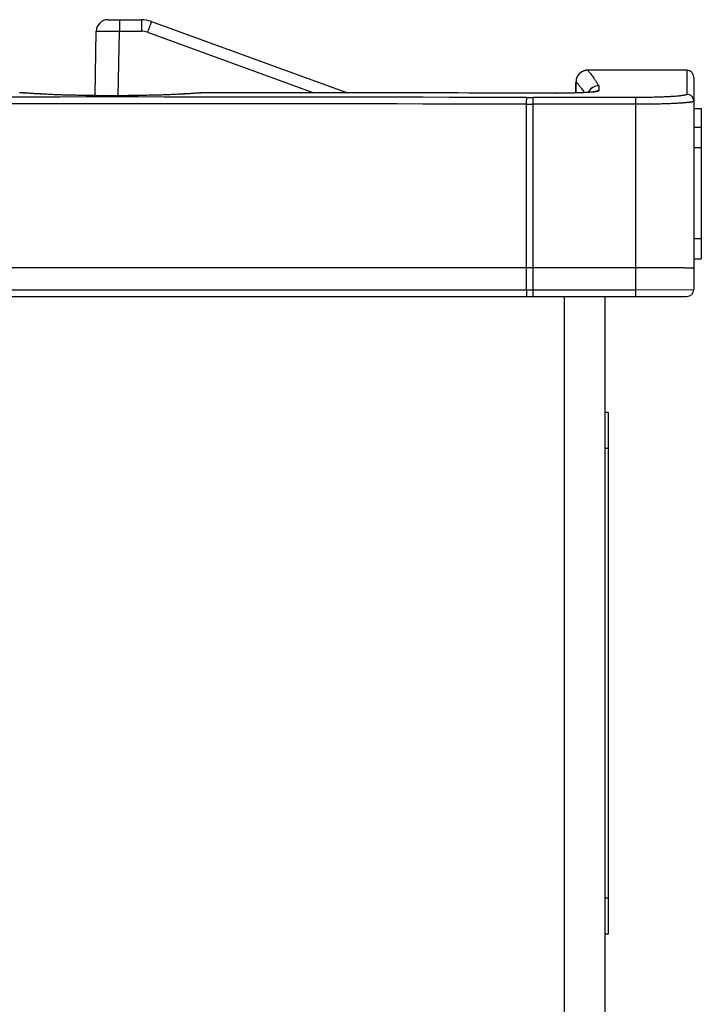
# Model space of a CAD drawing. Header units: inches. Extents: x 0 to 34, y 0 to 22.
# Tile 32 of 42: x 22.3 to 23.5, y 10.9 to 12.6. Entities that reach past the tile are written whole.
import ezdxf

# ---------------------------------------------------------------- set-up
doc = ezdxf.new("R2010")
doc.units = ezdxf.units.IN
doc.header["$LTSCALE"] = 1.87
doc.header["$MEASUREMENT"] = 0
doc.layers.get('0').update_dxf_attribs({"linetype": 'CONTINUOUS'})

msp = doc.modelspace()

# ---------------------------------------------------------------- linework, layer by layer
at = {"color": 7, "linetype": 'CONTINUOUS'}
for p, q in [((22.4412, 12.5569), (22.499, 12.5569)), ((22.4612, 12.5569), (22.4612, 12.5373)), ((22.499, 12.5569), (22.499, 12.5373)), ((22.5161, 12.5539), (22.5092, 12.5355)), ((22.5161, 12.5539), (22.8541, 12.4308)), ((22.4193, 12.4259), (22.4212, 12.5373)), ((22.4592, 12.4258), (22.4612, 12.5373)), ((22.4612, 12.5373), (22.499, 12.5373)), ((22.5092, 12.5355), (22.7964, 12.4309)), ((23.2681, 12.4697), (23.2681, 12.4697)), ((23.439, 12.4697), (23.2681, 12.4697)), ((23.439, 12.4697), (23.439, 12.4283)), ((23.2481, 12.4504), (23.248, 12.4494)), ((23.248, 12.4476), (23.2481, 12.45)), ((23.248, 12.4494), (23.248, 12.4477)), ((23.451, 12.4577), (23.451, 12.0914)), ((23.248, 12.4482), (23.2475, 12.4306)), ((23.2475, 12.4306), (23.2479, 12.4471)), ((23.2479, 12.4473), (23.248, 12.4476)), ((23.2479, 12.4473), (23.2479, 12.4471)), ((23.2479, 12.4471), (23.2479, 12.4473)), ((23.2875, 12.4429), (23.2873, 12.4343)), ((23.2874, 12.4431), (23.2875, 12.4429)), ((22.2892, 12.431), (22.2894, 12.431)), ((22.2894, 12.431), (22.2892, 12.431)), ((22.2954, 12.4308), (22.2894, 12.431)), ((22.2964, 12.4308), (22.2954, 12.4309)), ((22.6077, 12.431), (22.6016, 12.4308)), ((22.608, 12.431), (22.6069, 12.431)), ((22.6079, 12.431), (22.6077, 12.431)), ((22.6079, 12.431), (22.6077, 12.431)), ((22.6089, 12.431), (22.6089, 12.431)), ((22.6147, 12.431), (22.6089, 12.431)), ((22.6147, 12.431), (22.6147, 12.431)), ((23.1745, 12.0794), (23.1745, 12.4227)), ((23.351, 12.4227), (23.1745, 12.4227)), ((23.213, 12.4301), (23.2131, 12.4301)), ((23.2213, 12.4301), (23.2169, 12.4301)), ((23.351, 12.0794), (23.351, 12.4227)), ((23.1626, 12.1294), (23.1629, 12.411)), ((23.351, 12.411), (23.1745, 12.411)), ((23.451, 12.4037), (23.464, 12.4037)), ((23.464, 12.4037), (23.464, 12.1444)), ((23.451, 12.3716), (23.464, 12.3716)), ((23.451, 12.3367), (23.464, 12.3367)), ((23.451, 12.1794), (23.464, 12.1794)), ((23.451, 12.1444), (23.464, 12.1444)), ((21.6074, 12.1294), (23.351, 12.1294)), ((23.1626, 12.0912), (23.1626, 12.1294)), ((21.5231, 12.0794), (23.439, 12.0794)), ((21.6118, 12.0912), (23.351, 12.0912)), ((23.2285, 4.3424), (23.2285, 12.0794)), ((23.2985, 4.3424), (23.2985, 12.0794)), ((23.351, 12.0912), (23.451, 12.0914)), ((23.3035, 11.8794), (23.2985, 11.8794)), ((23.3035, 11.8794), (23.3035, 10.9794)), ((23.3035, 11.8174), (23.2985, 11.8174)), ((23.3035, 11.0414), (23.2985, 11.0414)), ((23.3035, 10.9794), (23.2985, 10.9794))]:
    msp.add_line(p, q, dxfattribs=at)
for points in [[(23.2681, 12.4697), (23.2679, 12.4697), (23.2667, 12.4696), (23.2655, 12.4695), (23.2644, 12.4693), (23.2633, 12.4691), (23.2623, 12.4688), (23.2613, 12.4685), (23.2603, 12.4681), (23.2594, 12.4677), (23.2586, 12.4673), (23.2578, 12.4668), (23.257, 12.4663), (23.2562, 12.4658), (23.2555, 12.4653), (23.2549, 12.4647), (23.2543, 12.4641), (23.2537, 12.4636), (23.2531, 12.463), (23.2526, 12.4624), (23.2522, 12.4618), (23.2517, 12.4612), (23.2513, 12.4606), (23.251, 12.46), (23.2506, 12.4594), (23.2503, 12.4588), (23.25, 12.4582), (23.2497, 12.4577), (23.2495, 12.4571), (23.2493, 12.4565), (23.2491, 12.456), (23.2489, 12.4555), (23.2488, 12.4549), (23.2486, 12.4544), (23.2485, 12.454), (23.2484, 12.4535), (23.2484, 12.4531), (23.2483, 12.4526), (23.2482, 12.4522), (23.2482, 12.4519), (23.2481, 12.4515), (23.2481, 12.4512), (23.2481, 12.4509), (23.2481, 12.4507), (23.2481, 12.4504)], [(23.2481, 12.4504), (23.248, 12.4501), (23.248, 12.4498), (23.248, 12.4494), (23.248, 12.4491)], [(23.2806, 12.4328), (23.2806, 12.4328), (23.2806, 12.4328), (23.2805, 12.4328), (23.2803, 12.4327), (23.28, 12.4327), (23.2797, 12.4326), (23.2792, 12.4326), (23.2787, 12.4325), (23.2781, 12.4324), (23.2774, 12.4323), (23.2767, 12.4322), (23.2758, 12.4322), (23.2748, 12.4321), (23.2738, 12.432), (23.2726, 12.4319), (23.2713, 12.4317), (23.2698, 12.4316), (23.2683, 12.4315), (23.2666, 12.4314), (23.2647, 12.4313), (23.2627, 12.4312)], [(22.2954, 12.4309), (22.2944, 12.4309), (22.2933, 12.431), (22.2923, 12.431), (22.2912, 12.431), (22.2902, 12.431), (22.2891, 12.431)], [(22.5998, 12.4307), (22.5953, 12.4303), (22.59, 12.4299), (22.5844, 12.4295), (22.5784, 12.4291), (22.572, 12.4288), (22.5654, 12.4284), (22.5584, 12.4281), (22.5511, 12.4277), (22.5435, 12.4274), (22.5357, 12.4272), (22.5277, 12.4269), (22.5194, 12.4267), (22.511, 12.4265), (22.5024, 12.4263), (22.4936, 12.4261), (22.4847, 12.426), (22.4758, 12.4259), (22.4667, 12.4258), (22.4576, 12.4258), (22.4485, 12.4258), (22.4394, 12.4258), (22.4303, 12.4258), (22.4213, 12.4259), (22.4123, 12.426), (22.4035, 12.4261), (22.3947, 12.4263), (22.3861, 12.4265), (22.3777, 12.4267), (22.3694, 12.4269), (22.3614, 12.4272), (22.3536, 12.4274), (22.346, 12.4277), (22.3387, 12.4281), (22.3317, 12.4284), (22.3251, 12.4288), (22.3187, 12.4291), (22.3127, 12.4295), (22.3071, 12.4299), (22.3018, 12.4303), (22.2964, 12.4308)], [(22.6017, 12.4309), (22.6007, 12.4308), (22.5998, 12.4307)], [(22.6069, 12.431), (22.6059, 12.431), (22.6048, 12.431), (22.6038, 12.431), (22.6027, 12.4309), (22.6017, 12.4309)], [(23.2169, 12.4301), (23.0139, 12.4306), (22.8141, 12.4309), (22.608, 12.431)], [(23.2257, 12.4302), (23.2213, 12.4301), (23.2169, 12.4301)], [(23.2385, 12.4303), (23.2343, 12.4303), (23.2299, 12.4302), (23.2256, 12.4302)], [(23.2343, 12.4303), (23.23, 12.4302), (23.2257, 12.4302)], [(23.2475, 12.4306), (23.2425, 12.4304), (23.2385, 12.4303)], [(23.2461, 12.4305), (23.2424, 12.4304), (23.2385, 12.4303)], [(23.2627, 12.4312), (23.2581, 12.431), (23.2555, 12.4308), (23.2526, 12.4307), (23.2495, 12.4306), (23.2461, 12.4305)]]:
    msp.add_lwpolyline(points, dxfattribs=at)
for centre, radius, start, end in [((22.4412, 12.5369), 0.02, 90.0047, 179.0001), ((22.499, 12.5069), 0.05, 69.9854, 90.0001), ((22.499, 12.5073), 0.03, 69.9856, 89.9998), ((23.2681, 12.4497), 0.02, 95.0954, 178.9739), ((23.2681, 12.4497), 0.02, 94.8912, 95.0926), ((23.2681, 12.4497), 0.02, 90.0227, 94.8903), ((23.439, 12.4577), 0.012, 0.0061, 90.0061), ((23.2874, 12.4231), 0.02, 90.1029, 154.743), ((23.2875, 12.4229), 0.02, 89.9781, 154.1156), ((23.2873, 12.4143), 0.02, 89.9921, 113.9922), ((23.2682, 12.5309), 0.0992, 276.9203, 277.2365), ((22.4485, -262.5081), 274.9317, 89.851026, 90.148974), ((22.3458, 12.9888), 0.5602, 264.8438, 265.0231), ((22.296, 12.417), 0.0138, 84.8443, 92.3013), ((22.6011, 12.417), 0.0138, 87.6896, 95.1453), ((22.5522, 12.9791), 0.5505, 274.9751, 275.1577), ((22.6088, 12.3118), 0.1192, 89.9377, 90.4275), ((22.4522, -285.2274), 297.6585, 89.853554, 89.968728), ((23.1745, 16.6842), 4.2615, 269.8503, 270), ((23.4391, 12.4163), 0.012, 0.0613, 90.0612), ((22.4485, -262.2777), 274.6897, 89.850994, 90.149006), ((23.1745, 17.0469), 4.6359, 269.8565, 270), ((23.439, 12.0914), 0.012, 270, 360)]:
    msp.add_arc(centre, radius, start, end, dxfattribs=at)
for points, knots in [([(22.4212, 12.5373), (22.4212, 12.5373), (22.4212, 12.5373), (22.4212, 12.5373), (22.4212, 12.5373), (22.4213, 12.5373), (22.4213, 12.5373), (22.4214, 12.5373), (22.4215, 12.5373), (22.4216, 12.5373), (22.4218, 12.5373), (22.422, 12.5373), (22.4222, 12.5374), (22.4224, 12.5374), (22.4227, 12.5374), (22.423, 12.5374), (22.4236, 12.5374), (22.4243, 12.5374), (22.4251, 12.5374), (22.426, 12.5374), (22.4269, 12.5374), (22.428, 12.5374), (22.4291, 12.5374), (22.4308, 12.5374), (22.433, 12.5374), (22.4359, 12.5374), (22.439, 12.5374), (22.4424, 12.5374), (22.4459, 12.5374), (22.4496, 12.5374), (22.4534, 12.5373), (22.4573, 12.5373), (22.4599, 12.5373), (22.4612, 12.5373)], [0, 0, 0, 0, 0.00013, 0.00038, 0.000772, 0.001311, 0.002833, 0.004951, 0.007665, 0.010975, 0.01488, 0.019377, 0.024463, 0.030137, 0.036395, 0.043232, 0.05863, 0.076295, 0.096184, 0.118249, 0.142438, 0.168692, 0.196948, 0.227138, 0.293026, 0.365722, 0.444526, 0.52868, 0.617374, 0.709755, 0.804933, 0.901992, 1, 1, 1, 1]), ([(23.2681, 12.4697), (23.2684, 12.4693), (23.269, 12.4687), (23.2703, 12.4672), (23.2721, 12.4651), (23.2742, 12.4624), (23.2766, 12.4592), (23.2791, 12.4557), (23.2817, 12.4518), (23.2845, 12.4476), (23.2864, 12.4446), (23.2874, 12.4431)], [0, 0, 0, 0, 0.040471, 0.083816, 0.179204, 0.286306, 0.405214, 0.535995, 0.678697, 0.833357, 1, 1, 1, 1]), ([(23.2481, 12.45), (23.2486, 12.4495), (23.2496, 12.4484), (23.2511, 12.4466), (23.2528, 12.4446), (23.2545, 12.4424), (23.2563, 12.4399), (23.2583, 12.4372), (23.2603, 12.4343), (23.2617, 12.4323), (23.2624, 12.4313)], [0, 0, 0, 0, 0.090026, 0.189895, 0.299706, 0.419536, 0.54944, 0.689464, 0.839642, 1, 1, 1, 1]), ([(23.2801, 12.4325), (23.2793, 12.4324), (23.2776, 12.4322), (23.2749, 12.4319), (23.2718, 12.4317), (23.2685, 12.4315), (23.2648, 12.4312), (23.2595, 12.431), (23.2523, 12.4307), (23.2432, 12.4304), (23.2335, 12.4302), (23.2234, 12.4301), (23.2165, 12.4301), (23.2131, 12.4301)], [0, 0, 0, 0, 0.036328, 0.07742, 0.123096, 0.173125, 0.227232, 0.285142, 0.411206, 0.548665, 0.694679, 0.846184, 1, 1, 1, 1]), ([(23.2873, 12.4343), (23.2873, 12.4343), (23.2873, 12.4342), (23.2873, 12.4342), (23.2873, 12.4341), (23.2872, 12.434), (23.2871, 12.434), (23.2869, 12.4338), (23.2866, 12.4337), (23.2863, 12.4336), (23.286, 12.4335), (23.2856, 12.4334), (23.2852, 12.4333), (23.2845, 12.4331), (23.2835, 12.433), (23.2821, 12.4327), (23.2812, 12.4326), (23.2807, 12.4325)], [0, 0, 0, 0, 0.008025, 0.016517, 0.025836, 0.036251, 0.061041, 0.091882, 0.129278, 0.173493, 0.224648, 0.282797, 0.347971, 0.420181, 0.58568, 0.779121, 1, 1, 1, 1]), ([(22.5999, 12.4306), (22.5977, 12.4304), (22.5931, 12.4301), (22.586, 12.4295), (22.5784, 12.4291), (22.5703, 12.4286), (22.5618, 12.4282), (22.5496, 12.4276), (22.537, 12.4271), (22.5239, 12.4267), (22.5101, 12.4264), (22.4923, 12.426), (22.4706, 12.4258), (22.4485, 12.4257), (22.4265, 12.4258), (22.4048, 12.426), (22.387, 12.4264), (22.3732, 12.4267), (22.3601, 12.4271), (22.3475, 12.4276), (22.3353, 12.4282), (22.3268, 12.4286), (22.3187, 12.4291), (22.3111, 12.4295), (22.3039, 12.4301), (22.2994, 12.4304), (22.2972, 12.4306)], [0, 0, 0, 0, 0.021822, 0.045373, 0.070585, 0.097361, 0.125597, 0.15519, 0.218009, 0.250999, 0.284886, 0.354856, 0.426905, 0.500001, 0.573096, 0.645145, 0.715115, 0.749002, 0.781993, 0.844811, 0.874403, 0.90264, 0.929416, 0.954625, 0.978178, 1, 1, 1, 1]), ([(23.1629, 12.411), (23.1629, 12.4118), (23.1629, 12.4132), (23.163, 12.4153), (23.163, 12.4169), (23.163, 12.4182), (23.1631, 12.419), (23.1631, 12.4198), (23.1631, 12.4204), (23.1632, 12.421), (23.1632, 12.4216), (23.1632, 12.4219), (23.1633, 12.4222), (23.1633, 12.4223), (23.1633, 12.4224), (23.1633, 12.4225), (23.1634, 12.4226), (23.1634, 12.4227), (23.1634, 12.4227)], [0, 0, 0, 0, 0.188295, 0.36927, 0.53677, 0.613663, 0.6851, 0.750472, 0.809227, 0.860866, 0.904958, 0.94114, 0.956172, 0.969127, 0.979985, 0.988738, 0.995393, 1, 1, 1, 1]), ([(23.439, 12.4283), (23.439, 12.4283), (23.439, 12.4282), (23.439, 12.4281), (23.4389, 12.428), (23.4388, 12.4279), (23.4386, 12.4277), (23.4384, 12.4276), (23.4381, 12.4275), (23.4377, 12.4274), (23.4373, 12.4272), (23.4369, 12.4271), (23.4362, 12.4269), (23.4352, 12.4267), (23.4339, 12.4264), (23.4323, 12.4262), (23.4306, 12.4259), (23.4286, 12.4257), (23.4265, 12.4254), (23.4233, 12.4251), (23.4189, 12.4247), (23.4131, 12.4243), (23.4068, 12.424), (23.3998, 12.4236), (23.3925, 12.4233), (23.3847, 12.4231), (23.3766, 12.4229), (23.3682, 12.4228), (23.3597, 12.4227), (23.3539, 12.4227), (23.351, 12.4227)], [0, 0, 0, 0, 0.00076, 0.001549, 0.003312, 0.005436, 0.008005, 0.01107, 0.014662, 0.018798, 0.023486, 0.028731, 0.034535, 0.047817, 0.063323, 0.081033, 0.100922, 0.122946, 0.147051, 0.173185, 0.231314, 0.29682, 0.369072, 0.447412, 0.531083, 0.619284, 0.711182, 0.80588, 0.902467, 1, 1, 1, 1]), ([(23.451, 12.4163), (23.451, 12.4163), (23.451, 12.4163), (23.451, 12.4162), (23.451, 12.4161), (23.4509, 12.416), (23.4508, 12.4159), (23.4505, 12.4158), (23.4503, 12.4157), (23.4499, 12.4156), (23.4496, 12.4154), (23.4491, 12.4153), (23.4486, 12.4152), (23.448, 12.4151), (23.4474, 12.4149), (23.4465, 12.4148), (23.4451, 12.4146), (23.4434, 12.4143), (23.4414, 12.4141), (23.4392, 12.4138), (23.4368, 12.4136), (23.4342, 12.4134), (23.4313, 12.4132), (23.4272, 12.4129), (23.4216, 12.4126), (23.4143, 12.4122), (23.4065, 12.4119), (23.3981, 12.4116), (23.3892, 12.4114), (23.38, 12.4112), (23.3705, 12.4111), (23.3608, 12.411), (23.3543, 12.411), (23.351, 12.411)], [0, 0, 0, 0, 0.000633, 0.0013, 0.002031, 0.002849, 0.004801, 0.007239, 0.010203, 0.013711, 0.017776, 0.022405, 0.027599, 0.03336, 0.039687, 0.046579, 0.062049, 0.079742, 0.099624, 0.121652, 0.145777, 0.171946, 0.200098, 0.230168, 0.295777, 0.368157, 0.446624, 0.530429, 0.618771, 0.7108, 0.805629, 0.902341, 1, 1, 1, 1]), ([(23.351, 12.1294), (23.3543, 12.1294), (23.3608, 12.1294), (23.3705, 12.1294), (23.38, 12.1294), (23.3892, 12.1294), (23.398, 12.1294), (23.4064, 12.1294), (23.4143, 12.1293), (23.4205, 12.1293), (23.4251, 12.1293), (23.4283, 12.1293), (23.4313, 12.1293), (23.4341, 12.1292), (23.4367, 12.1292), (23.4392, 12.1292), (23.4414, 12.1292), (23.4434, 12.1292), (23.4449, 12.1292), (23.446, 12.1291), (23.4467, 12.1291), (23.4474, 12.1291), (23.448, 12.1291), (23.4486, 12.1291), (23.4491, 12.1291), (23.4495, 12.1291), (23.4499, 12.1291), (23.4502, 12.1291), (23.4504, 12.129), (23.4506, 12.129), (23.4507, 12.129), (23.4508, 12.129), (23.4508, 12.129), (23.4509, 12.129), (23.451, 12.129), (23.451, 12.129), (23.451, 12.129), (23.451, 12.129), (23.451, 12.129), (23.451, 12.129), (23.451, 12.129)], [0, 0, 0, 0, 0.098023, 0.195101, 0.290299, 0.3827, 0.471413, 0.555584, 0.634402, 0.707109, 0.74095, 0.773005, 0.803197, 0.831455, 0.857709, 0.881898, 0.903962, 0.923848, 0.941509, 0.949492, 0.956903, 0.963738, 0.969992, 0.975662, 0.980745, 0.985237, 0.989136, 0.99244, 0.993868, 0.995147, 0.996276, 0.997255, 0.998084, 0.998763, 0.999292, 0.999673, 0.999807, 0.999905, 0.999967, 1, 1, 1, 1]), ([(23.1626, 12.0912), (23.1626, 12.0905), (23.1626, 12.0889), (23.1627, 12.0871), (23.1627, 12.0857), (23.1627, 12.0847), (23.1628, 12.0838), (23.1628, 12.0829), (23.1628, 12.0821), (23.1629, 12.0814), (23.1629, 12.0809), (23.1629, 12.0804), (23.163, 12.0801), (23.163, 12.08), (23.163, 12.0798), (23.163, 12.0797), (23.163, 12.0796), (23.163, 12.0796), (23.1631, 12.0795), (23.1631, 12.0795), (23.1631, 12.0795), (23.1631, 12.0794), (23.1631, 12.0794), (23.1631, 12.0794)], [0, 0, 0, 0, 0.195389, 0.382782, 0.471265, 0.555151, 0.633653, 0.706035, 0.771618, 0.82979, 0.880011, 0.921818, 0.939446, 0.954839, 0.967965, 0.973672, 0.978806, 0.987351, 0.990768, 0.993623, 0.995927, 0.997711, 1, 1, 1, 1])]:
    msp.add_open_spline(points, degree=3, knots=knots, dxfattribs=at)
msp.add_open_spline([(23.2131, 12.4301), (23.2131, 12.4301), (23.2131, 12.4301), (23.213, 12.4301)], degree=3, dxfattribs=at)

doc.saveas('drawing.dxf')
